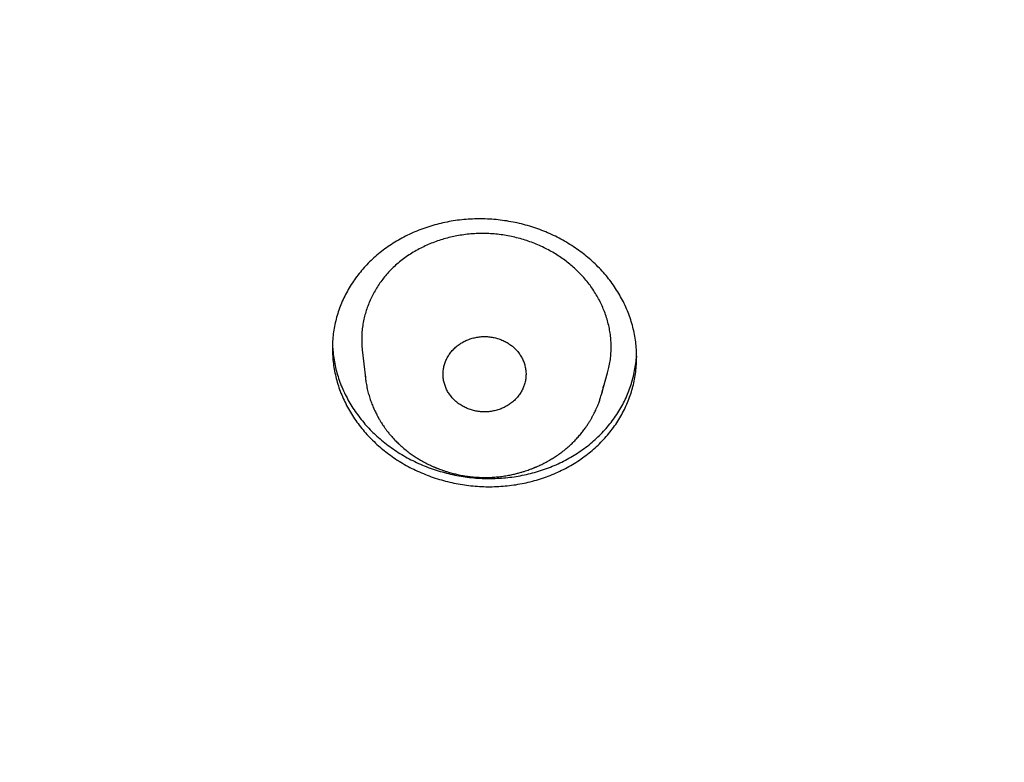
# Model space of a CAD drawing. Header units: millimetres. Extents: x 8 to 501, y 12 to 615.
# Tile 53 of 77: x 243 to 261, y 535 to 548. Entities that reach past the tile are written whole.
import ezdxf

# ---------------------------------------------------------------- set-up
doc = ezdxf.new("R2010")
doc.units = ezdxf.units.MM

msp = doc.modelspace()

# ---------------------------------------------------------------- linework, layer by layer
at = {"color": 7, "linetype": 'Continuous', "lineweight": 30}
for p, q in [((249.134, 542.462), (249.191, 541.957)), ((249.186, 542.02), (249.191, 541.957)), ((253.465, 541.676), (253.569, 542.044)), ((253.498, 541.819), (253.499, 541.824)), ((253.462, 541.663), (253.465, 541.674)), ((249.828, 540.731), (249.83, 540.73))]:
    msp.add_line(p, q, dxfattribs=at)
for points, knots in [([(216.077, 548.292), (216.094, 548.21), (216.139, 548.001), (216.216, 547.664), (216.307, 547.276), (216.404, 546.883), (216.506, 546.486), (216.614, 546.086), (216.726, 545.683), (216.844, 545.275), (216.973, 544.845), (217.115, 544.392), (217.238, 544.014), (217.333, 543.73), (217.397, 543.542), (217.462, 543.355), (217.529, 543.163), (217.599, 542.968), (217.671, 542.769), (217.74, 542.58), (217.808, 542.4), (217.872, 542.229), (217.934, 542.069), (217.991, 541.92), (218.046, 541.781), (218.097, 541.651), (218.146, 541.529), (218.192, 541.415), (218.235, 541.308), (218.275, 541.21), (218.311, 541.123), (218.343, 541.047), (218.371, 540.98), (218.396, 540.919), (218.417, 540.869), (218.435, 540.827), (218.449, 540.795), (218.46, 540.767), (218.473, 540.738), (218.487, 540.704), (218.505, 540.661), (218.526, 540.612), (218.55, 540.558), (218.575, 540.499), (218.602, 540.436), (218.636, 540.359), (218.676, 540.266), (218.724, 540.158), (218.776, 540.041), (218.831, 539.919), (218.888, 539.793), (218.947, 539.663), (219.01, 539.525), (219.077, 539.381), (219.148, 539.23), (219.223, 539.072), (219.305, 538.901), (219.393, 538.72), (219.487, 538.528), (219.583, 538.334), (219.682, 538.138), (219.8, 537.906), (219.939, 537.638), (220.1, 537.334), (220.266, 537.024), (220.439, 536.71), (220.617, 536.391), (220.809, 536.055), (221.016, 535.7), (221.239, 535.327), (221.422, 535.027), (221.562, 534.801), (221.656, 534.651), (221.75, 534.502), (221.842, 534.357), (221.931, 534.219), (222.016, 534.087), (222.098, 533.962), (222.176, 533.843), (222.25, 533.732), (222.32, 533.626), (222.386, 533.528), (222.444, 533.442), (222.494, 533.367), (222.538, 533.303), (222.579, 533.243), (222.617, 533.187), (222.652, 533.135), (222.684, 533.09), (222.71, 533.052), (222.731, 533.022), (222.745, 533.001), (222.755, 532.986), (222.765, 532.972), (222.778, 532.953), (222.795, 532.929), (222.821, 532.892), (222.858, 532.839), (222.906, 532.771), (222.959, 532.695), (223.018, 532.611), (223.079, 532.525), (223.141, 532.439), (223.203, 532.352), (223.267, 532.264), (223.332, 532.174), (223.396, 532.086), (223.49, 531.958), (223.612, 531.792), (223.794, 531.549), (224.006, 531.27), (224.248, 530.956), (224.488, 530.652), (224.726, 530.355), (224.961, 530.066), (225.193, 529.785), (225.423, 529.513), (225.65, 529.248), (225.873, 528.99), (226.092, 528.742), (226.306, 528.503), (226.515, 528.272), (226.72, 528.048), (226.912, 527.842), (227.09, 527.653), (227.255, 527.479), (227.417, 527.311), (227.576, 527.147), (227.732, 526.988), (227.881, 526.837), (228.023, 526.695), (228.158, 526.561), (228.288, 526.432), (228.414, 526.309), (228.54, 526.187), (228.665, 526.067), (228.788, 525.949), (228.906, 525.837), (229.017, 525.732), (229.123, 525.633), (229.222, 525.54), (229.315, 525.454), (229.4, 525.375), (229.478, 525.304), (229.549, 525.24), (229.613, 525.181), (229.672, 525.127), (229.725, 525.079), (229.771, 525.038), (229.809, 525.004), (229.841, 524.975), (229.864, 524.955), (229.879, 524.941), (229.887, 524.934), (229.895, 524.926), (229.903, 524.92), (229.912, 524.912), (229.926, 524.899), (229.947, 524.88), (229.974, 524.857), (230.001, 524.832), (230.03, 524.806), (230.061, 524.779), (230.1, 524.744), (230.15, 524.7), (230.211, 524.646), (230.28, 524.586), (230.356, 524.52), (230.44, 524.447), (230.53, 524.369), (230.626, 524.286), (230.832, 524.11), (231.145, 523.846), (231.564, 523.501), (231.982, 523.164), (232.397, 522.837), (232.724, 522.586), (232.962, 522.405), (233.111, 522.293), (233.26, 522.182), (233.408, 522.072), (233.559, 521.961), (233.715, 521.847), (233.883, 521.726), (234.063, 521.597), (234.257, 521.46), (234.459, 521.319), (234.668, 521.173), (234.886, 521.024), (235.112, 520.871), (235.346, 520.714), (235.589, 520.553), (235.84, 520.389), (236.098, 520.223), (236.363, 520.055), (236.635, 519.884), (236.915, 519.711), (237.206, 519.534), (237.507, 519.354), (237.82, 519.17), (238.141, 518.984), (238.472, 518.795), (238.772, 518.628), (239.039, 518.481), (239.271, 518.354), (239.505, 518.228), (239.738, 518.105), (239.967, 517.985), (240.189, 517.87), (240.405, 517.76), (240.614, 517.654), (240.817, 517.552), (241.013, 517.455), (241.203, 517.363), (241.382, 517.276), (241.552, 517.194), (241.712, 517.118), (241.867, 517.045), (242.015, 516.976), (242.163, 516.907), (242.312, 516.839), (242.46, 516.771), (242.6, 516.708), (242.731, 516.65), (242.854, 516.595), (242.968, 516.544), (243.062, 516.503), (243.134, 516.471), (243.186, 516.449), (243.23, 516.43), (243.265, 516.415), (243.288, 516.405), (243.303, 516.398), (243.31, 516.395), (243.317, 516.392), (243.327, 516.388), (243.342, 516.381), (243.363, 516.373), (243.387, 516.362), (243.414, 516.351), (243.451, 516.334), (243.498, 516.314), (243.551, 516.292), (243.596, 516.273), (243.633, 516.257), (243.663, 516.244), (243.686, 516.234), (243.708, 516.225), (243.739, 516.212), (243.783, 516.194), (243.841, 516.169), (243.908, 516.141), (243.986, 516.109), (244.075, 516.072), (244.172, 516.032), (244.277, 515.989), (244.391, 515.943), (244.51, 515.894), (244.635, 515.844), (244.766, 515.792), (244.904, 515.738), (245.049, 515.681), (245.204, 515.621), (245.368, 515.558), (245.542, 515.492), (245.723, 515.423), (245.914, 515.353), (246.111, 515.28), (246.315, 515.206), (246.526, 515.131), (246.744, 515.053), (246.973, 514.974), (247.211, 514.892), (247.46, 514.808), (247.717, 514.723), (247.983, 514.637), (248.257, 514.549), (248.54, 514.46), (248.831, 514.37), (249.132, 514.28), (249.441, 514.189), (249.759, 514.097), (250.086, 514.006), (250.421, 513.914), (250.766, 513.822), (251.132, 513.727), (251.519, 513.629), (251.93, 513.529), (252.351, 513.43), (252.783, 513.332), (253.212, 513.239), (253.638, 513.15), (254.058, 513.065), (254.488, 512.982), (254.927, 512.902), (255.343, 512.829), (255.733, 512.763), (256.098, 512.705), (256.467, 512.648), (256.842, 512.593), (257.281, 512.532), (257.78, 512.467), (258.337, 512.401), (258.891, 512.34), (259.442, 512.286), (259.989, 512.237), (260.568, 512.192), (261.178, 512.151), (261.819, 512.116), (262.455, 512.088), (263.084, 512.068), (263.704, 512.055), (264.315, 512.05), (264.916, 512.051), (265.51, 512.059), (266.106, 512.074), (266.703, 512.095), (267.3, 512.122), (267.89, 512.156), (268.473, 512.196), (269.049, 512.241), (269.619, 512.292), (270.199, 512.35), (270.791, 512.416), (271.393, 512.49), (271.986, 512.569), (272.57, 512.654), (273.145, 512.744), (273.712, 512.839), (274.27, 512.938), (274.818, 513.042), (275.358, 513.15), (275.886, 513.261), (276.403, 513.375), (276.907, 513.491), (277.403, 513.611), (277.893, 513.734), (278.377, 513.861), (278.855, 513.991), (279.325, 514.123), (279.785, 514.257), (280.235, 514.392), (280.672, 514.528), (281.099, 514.665), (281.518, 514.803), (281.87, 514.922), (282.159, 515.022), (282.387, 515.102), (282.612, 515.182), (282.834, 515.262), (283.05, 515.342), (283.259, 515.419), (283.465, 515.496), (283.667, 515.574), (283.866, 515.65), (284.054, 515.724), (284.232, 515.794), (284.398, 515.86), (284.551, 515.922), (284.693, 515.979), (284.825, 516.033), (284.947, 516.084), (285.061, 516.131), (285.163, 516.174), (285.254, 516.212), (285.334, 516.246), (285.407, 516.277), (285.471, 516.304), (285.526, 516.328), (285.572, 516.347), (285.609, 516.363), (285.636, 516.375), (285.653, 516.382), (285.663, 516.387), (285.674, 516.391), (285.69, 516.398), (285.715, 516.409), (285.75, 516.424), (285.794, 516.443), (285.844, 516.465), (285.899, 516.489), (285.959, 516.516), (286.025, 516.544), (286.096, 516.576), (286.181, 516.613), (286.279, 516.657), (286.392, 516.708), (286.514, 516.763), (286.645, 516.822), (286.784, 516.886), (286.931, 516.954), (287.086, 517.026), (287.282, 517.119), (287.515, 517.229), (287.78, 517.357), (288.042, 517.486), (288.368, 517.648), (288.755, 517.844), (289.2, 518.075), (289.635, 518.306), (290.022, 518.517), (290.364, 518.707), (290.662, 518.875), (290.955, 519.043), (291.243, 519.211), (291.528, 519.379), (291.812, 519.549), (292.108, 519.73), (292.418, 519.921), (292.74, 520.124), (293.066, 520.333), (293.396, 520.547), (293.729, 520.768), (294.065, 520.995), (294.405, 521.228), (294.747, 521.467), (295.093, 521.713), (295.4, 521.936), (295.669, 522.134), (295.899, 522.306), (296.13, 522.48), (296.358, 522.654), (296.58, 522.826), (296.793, 522.992), (296.996, 523.153), (297.189, 523.307), (297.374, 523.457), (297.55, 523.601), (297.718, 523.739), (297.878, 523.872), (298.025, 523.996), (298.161, 524.111), (298.286, 524.217), (298.405, 524.318), (298.516, 524.415), (298.622, 524.506), (298.751, 524.62), (298.854, 524.71), (298.931, 524.778), (298.954, 524.799), (298.978, 524.82), (299.001, 524.84), (299.024, 524.86), (299.042, 524.877), (299.056, 524.889), (299.064, 524.896), (299.068, 524.9), (299.07, 524.902), (299.072, 524.904), (299.075, 524.906), (299.083, 524.913), (299.095, 524.924), (299.117, 524.944), (299.147, 524.97), (299.184, 525.004), (299.23, 525.045), (299.283, 525.093), (299.343, 525.147), (299.411, 525.209), (299.486, 525.277), (299.568, 525.353), (299.658, 525.435), (299.754, 525.525), (299.858, 525.621), (299.968, 525.724), (300.084, 525.834), (300.206, 525.949), (300.33, 526.069), (300.564, 526.294), (300.903, 526.626), (301.327, 527.053), (301.73, 527.469), (302.113, 527.874), (302.49, 528.284), (302.857, 528.691), (303.212, 529.095), (303.557, 529.496), (303.828, 529.819), (304.028, 530.062), (304.16, 530.223), (304.291, 530.384), (304.421, 530.546), (304.549, 530.707), (304.681, 530.875), (304.816, 531.049), (304.953, 531.226), (305.083, 531.396), (305.206, 531.559), (305.322, 531.714), (305.431, 531.86), (305.534, 531.999), (305.63, 532.131), (305.721, 532.256), (305.806, 532.374), (305.886, 532.486), (305.96, 532.59), (306.028, 532.686), (306.082, 532.763), (306.124, 532.822), (306.154, 532.865), (306.181, 532.904), (306.204, 532.938), (306.225, 532.968), (306.242, 532.992), (306.258, 533.015), (306.276, 533.041), (306.299, 533.074), (306.327, 533.116), (306.361, 533.165), (306.401, 533.223), (306.446, 533.29), (306.495, 533.362), (306.548, 533.439), (306.601, 533.519), (306.657, 533.601), (306.712, 533.684), (306.767, 533.767), (306.873, 533.928), (307.031, 534.169), (307.238, 534.492), (307.445, 534.823), (307.653, 535.16), (307.86, 535.504), (308.064, 535.848), (308.263, 536.193), (308.459, 536.539), (308.655, 536.892), (308.85, 537.252), (309.05, 537.628), (309.252, 538.02), (309.458, 538.428), (309.638, 538.796), (309.795, 539.123), (309.901, 539.348), (309.979, 539.517), (310.03, 539.627), (310.078, 539.733), (310.128, 539.842), (310.179, 539.955), (310.23, 540.07), (310.278, 540.177), (310.321, 540.276), (310.361, 540.367), (310.397, 540.449), (310.429, 540.523), (310.456, 540.588), (310.48, 540.642), (310.499, 540.688), (310.516, 540.727), (310.529, 540.759), (310.54, 540.785), (310.55, 540.808), (310.561, 540.832), (310.573, 540.861), (310.589, 540.899), (310.609, 540.947), (310.634, 541.006), (310.662, 541.074), (310.693, 541.15), (310.727, 541.233), (310.765, 541.324), (310.804, 541.421), (310.849, 541.532), (310.899, 541.657), (310.954, 541.798), (311.012, 541.946), (311.072, 542.101), (311.135, 542.266), (311.202, 542.442), (311.271, 542.63), (311.343, 542.825), (311.416, 543.029), (311.491, 543.24), (311.566, 543.456), (311.641, 543.674), (311.716, 543.896), (311.791, 544.125), (311.868, 544.362), (311.942, 544.596), (312.014, 544.828), (312.084, 545.058), (312.154, 545.293), (312.219, 545.515), (312.277, 545.72), (312.329, 545.904), (312.377, 546.081), (312.426, 546.261), (312.475, 546.445), (312.523, 546.63), (312.568, 546.806), (312.61, 546.972), (312.649, 547.129), (312.683, 547.269), (312.713, 547.395), (312.74, 547.507), (312.764, 547.611), (312.787, 547.709), (312.807, 547.799), (312.826, 547.881), (312.843, 547.956), (312.858, 548.025), (312.872, 548.087), (312.884, 548.142), (312.894, 548.19), (312.903, 548.231), (312.91, 548.261), (312.914, 548.281), (312.916, 548.293), (312.919, 548.305), (312.923, 548.322), (312.929, 548.348), (312.936, 548.382), (312.942, 548.409), (312.945, 548.423)], [0, 0, 0, 0, 0.001997, 0.005132, 0.008322, 0.011569, 0.014872, 0.018171, 0.021524, 0.024931, 0.028393, 0.032334, 0.036344, 0.037938, 0.039542, 0.041133, 0.042672, 0.044436, 0.046124, 0.047738, 0.049277, 0.050741, 0.052131, 0.053387, 0.054575, 0.055695, 0.056747, 0.057731, 0.058646, 0.059494, 0.060273, 0.060902, 0.061479, 0.062002, 0.062473, 0.062797, 0.063079, 0.063318, 0.063522, 0.063829, 0.064203, 0.064635, 0.065107, 0.065617, 0.066166, 0.066754, 0.067625, 0.06857, 0.069588, 0.07068, 0.071756, 0.072894, 0.074095, 0.075359, 0.076686, 0.078076, 0.079529, 0.081193, 0.082888, 0.084607, 0.08635, 0.088118, 0.090793, 0.093521, 0.096303, 0.099139, 0.102028, 0.104971, 0.10833, 0.111757, 0.11525, 0.116641, 0.118042, 0.119447, 0.120801, 0.122095, 0.123329, 0.124503, 0.125617, 0.12667, 0.127664, 0.128597, 0.12947, 0.130114, 0.130721, 0.13129, 0.131823, 0.132318, 0.132771, 0.133124, 0.133409, 0.133625, 0.133712, 0.133842, 0.134021, 0.134251, 0.13453, 0.135109, 0.135763, 0.136491, 0.137294, 0.138172, 0.13896, 0.139801, 0.140669, 0.141534, 0.142394, 0.14325, 0.145251, 0.147227, 0.150384, 0.153477, 0.156507, 0.159473, 0.162375, 0.165214, 0.16799, 0.170702, 0.17335, 0.175935, 0.178412, 0.180827, 0.183181, 0.185474, 0.187372, 0.189225, 0.191034, 0.192799, 0.19452, 0.196194, 0.197717, 0.199185, 0.200597, 0.201954, 0.203256, 0.204644, 0.205963, 0.207213, 0.208394, 0.209507, 0.21055, 0.211525, 0.212431, 0.213228, 0.213963, 0.214636, 0.215246, 0.215795, 0.216281, 0.216658, 0.216986, 0.217266, 0.217363, 0.217453, 0.217535, 0.21761, 0.217687, 0.217814, 0.218054, 0.218337, 0.218621, 0.218913, 0.219226, 0.219561, 0.220133, 0.220759, 0.221439, 0.222228, 0.22308, 0.223994, 0.224971, 0.226006, 0.230224, 0.234383, 0.238482, 0.24252, 0.246499, 0.247928, 0.249349, 0.250762, 0.252167, 0.25358, 0.255046, 0.256568, 0.258305, 0.260109, 0.26198, 0.263918, 0.265923, 0.267995, 0.270133, 0.272338, 0.274611, 0.27695, 0.279312, 0.281739, 0.28423, 0.286786, 0.289454, 0.29219, 0.294992, 0.297861, 0.300797, 0.302755, 0.304742, 0.306758, 0.308757, 0.310696, 0.312575, 0.314396, 0.316156, 0.317858, 0.3195, 0.321082, 0.322605, 0.323987, 0.325316, 0.326592, 0.327815, 0.328985, 0.330273, 0.331491, 0.332638, 0.333714, 0.334719, 0.335654, 0.336518, 0.337007, 0.337431, 0.337786, 0.338072, 0.338288, 0.338362, 0.338422, 0.338468, 0.338538, 0.338659, 0.338828, 0.339044, 0.339263, 0.339471, 0.339966, 0.340396, 0.340762, 0.341064, 0.3413, 0.341476, 0.341644, 0.341825, 0.34224, 0.342707, 0.343225, 0.343876, 0.344593, 0.345377, 0.346227, 0.347143, 0.348126, 0.349113, 0.350159, 0.351265, 0.352429, 0.353652, 0.354975, 0.35636, 0.357808, 0.359318, 0.360891, 0.362497, 0.364164, 0.365891, 0.367678, 0.369564, 0.371513, 0.373525, 0.3756, 0.377738, 0.379939, 0.382203, 0.384529, 0.386919, 0.389371, 0.391886, 0.394465, 0.397106, 0.39981, 0.402857, 0.405981, 0.40918, 0.412456, 0.415807, 0.418914, 0.422083, 0.425314, 0.428608, 0.431965, 0.434647, 0.437367, 0.440125, 0.442923, 0.44574, 0.449907, 0.454042, 0.458145, 0.462217, 0.466257, 0.470266, 0.475035, 0.479758, 0.484436, 0.489069, 0.493656, 0.498117, 0.502534, 0.506907, 0.511237, 0.515679, 0.520074, 0.524422, 0.528723, 0.532977, 0.537183, 0.541343, 0.545864, 0.550328, 0.554736, 0.559086, 0.563379, 0.567615, 0.571795, 0.575917, 0.579983, 0.583991, 0.587872, 0.591699, 0.59547, 0.599187, 0.602914, 0.606585, 0.610199, 0.613756, 0.617255, 0.620637, 0.623964, 0.627236, 0.630453, 0.632267, 0.634062, 0.63584, 0.6376, 0.639323, 0.64098, 0.642569, 0.644239, 0.645827, 0.647334, 0.64876, 0.650104, 0.65132, 0.652461, 0.653526, 0.654516, 0.65543, 0.656269, 0.656991, 0.657646, 0.658233, 0.658754, 0.659208, 0.65957, 0.659875, 0.660121, 0.660216, 0.660299, 0.660369, 0.66048, 0.660686, 0.660982, 0.661343, 0.66175, 0.6622, 0.662694, 0.663232, 0.663814, 0.664439, 0.665298, 0.666228, 0.667229, 0.668301, 0.669444, 0.670658, 0.671943, 0.673298, 0.67552, 0.677729, 0.679919, 0.68209, 0.685918, 0.689684, 0.693389, 0.697033, 0.699644, 0.702223, 0.704769, 0.707283, 0.709764, 0.712257, 0.714791, 0.717624, 0.720506, 0.723437, 0.726417, 0.729445, 0.732523, 0.735649, 0.738824, 0.742048, 0.745321, 0.747491, 0.749681, 0.751892, 0.754106, 0.756251, 0.758318, 0.760287, 0.76218, 0.763998, 0.76574, 0.767406, 0.768996, 0.77051, 0.771832, 0.77309, 0.774284, 0.775415, 0.776482, 0.777499, 0.779379, 0.779622, 0.779865, 0.780107, 0.780348, 0.780588, 0.780799, 0.780926, 0.781004, 0.781034, 0.781051, 0.781075, 0.781108, 0.781148, 0.781297, 0.781504, 0.781817, 0.782209, 0.782678, 0.783225, 0.783851, 0.784554, 0.785336, 0.786194, 0.787129, 0.788143, 0.789234, 0.790402, 0.791626, 0.792925, 0.794271, 0.795619, 0.800435, 0.805256, 0.809565, 0.813878, 0.818195, 0.822516, 0.826626, 0.83074, 0.834858, 0.836477, 0.838096, 0.839716, 0.841336, 0.842954, 0.844531, 0.846355, 0.848103, 0.849776, 0.851374, 0.852896, 0.854318, 0.855667, 0.856943, 0.858147, 0.859298, 0.860373, 0.861373, 0.862298, 0.863147, 0.863591, 0.864004, 0.864374, 0.864702, 0.864986, 0.865225, 0.865406, 0.865644, 0.865961, 0.866356, 0.86683, 0.867382, 0.868012, 0.868721, 0.869439, 0.87021, 0.870988, 0.87177, 0.872555, 0.873344, 0.876319, 0.879341, 0.882412, 0.885529, 0.888695, 0.891908, 0.894989, 0.898126, 0.901318, 0.904564, 0.907866, 0.911428, 0.915051, 0.918737, 0.921203, 0.923696, 0.924683, 0.925651, 0.926577, 0.927459, 0.928534, 0.929538, 0.93047, 0.93133, 0.932119, 0.932836, 0.933481, 0.934054, 0.934507, 0.934902, 0.935239, 0.935519, 0.935741, 0.935915, 0.936122, 0.936373, 0.936668, 0.937108, 0.937619, 0.938202, 0.938855, 0.939581, 0.940374, 0.941211, 0.942085, 0.943237, 0.944447, 0.945715, 0.947042, 0.948428, 0.949962, 0.951562, 0.953228, 0.95496, 0.956758, 0.958622, 0.96044, 0.962317, 0.964252, 0.966246, 0.968298, 0.970176, 0.972101, 0.974072, 0.97609, 0.977678, 0.979211, 0.980688, 0.982109, 0.983728, 0.985267, 0.986726, 0.988106, 0.989406, 0.990626, 0.991607, 0.992529, 0.993393, 0.994199, 0.994947, 0.995625, 0.996246, 0.996812, 0.997321, 0.997774, 0.998171, 0.998512, 0.998796, 0.998906, 0.999004, 0.999091, 0.999215, 0.999407, 0.999668, 1, 1, 1, 1]), ([(249.4, 540.751), (249.364, 540.785), (249.293, 540.852), (249.194, 540.958), (249.101, 541.069), (249.015, 541.185), (248.937, 541.303), (248.866, 541.426), (248.803, 541.551), (248.748, 541.679), (248.701, 541.809), (248.663, 541.942), (248.632, 542.075), (248.611, 542.21), (248.598, 542.345), (248.593, 542.48), (248.597, 542.616), (248.61, 542.751), (248.631, 542.884), (248.661, 543.016), (248.699, 543.147), (248.746, 543.275), (248.801, 543.4), (248.864, 543.523), (248.935, 543.642), (249.013, 543.757), (249.099, 543.867), (249.192, 543.974), (249.292, 544.075), (249.399, 544.172), (249.512, 544.262), (249.63, 544.347), (249.754, 544.425), (249.883, 544.497), (250.017, 544.563), (250.156, 544.622), (250.298, 544.673), (250.443, 544.718), (250.591, 544.755), (250.741, 544.784), (250.894, 544.806), (251.048, 544.82), (251.203, 544.827), (251.358, 544.826), (251.513, 544.817), (251.668, 544.8), (251.821, 544.776), (251.974, 544.744), (252.124, 544.705), (252.271, 544.659), (252.415, 544.606), (252.556, 544.545), (252.693, 544.478), (252.825, 544.404), (252.953, 544.325), (253.073, 544.241), (253.185, 544.153), (253.292, 544.061), (253.396, 543.962), (253.495, 543.856), (253.588, 543.745), (253.674, 543.63), (253.752, 543.511), (253.823, 543.389), (253.886, 543.263), (253.941, 543.135), (253.988, 543.005), (254.026, 542.872), (254.057, 542.739), (254.078, 542.604), (254.091, 542.469), (254.096, 542.334), (254.091, 542.198), (254.079, 542.063), (254.058, 541.93), (254.028, 541.798), (253.989, 541.667), (253.943, 541.539), (253.888, 541.414), (253.825, 541.291), (253.754, 541.172), (253.676, 541.057), (253.59, 540.947), (253.497, 540.84), (253.396, 540.739), (253.29, 540.642), (253.177, 540.552), (253.059, 540.467), (252.935, 540.389), (252.806, 540.317), (252.671, 540.251), (252.533, 540.192), (252.391, 540.141), (252.246, 540.096), (252.098, 540.059), (251.947, 540.03), (251.795, 540.008), (251.64, 539.994), (251.485, 539.987), (251.33, 539.988), (251.176, 539.997), (251.021, 540.014), (250.867, 540.038), (250.715, 540.07), (250.565, 540.109), (250.418, 540.155), (250.274, 540.208), (250.133, 540.269), (249.996, 540.336), (249.863, 540.41), (249.735, 540.49), (249.615, 540.574), (249.503, 540.661), (249.434, 540.721), (249.4, 540.751)], [0, 0, 0, 0, 0.008877, 0.017783, 0.026702, 0.035622, 0.044527, 0.053404, 0.062281, 0.071185, 0.080104, 0.089023, 0.097927, 0.106804, 0.115698, 0.124619, 0.133555, 0.142491, 0.151413, 0.160307, 0.169237, 0.178196, 0.187168, 0.196141, 0.2051, 0.214031, 0.222996, 0.231989, 0.240997, 0.250005, 0.258998, 0.267963, 0.276946, 0.285957, 0.294982, 0.304007, 0.313018, 0.322001, 0.330975, 0.339978, 0.348996, 0.358014, 0.367017, 0.375991, 0.384937, 0.39391, 0.402898, 0.411886, 0.42086, 0.429805, 0.438712, 0.447648, 0.456597, 0.465547, 0.474482, 0.483389, 0.491695, 0.5, 0.508877, 0.517783, 0.526702, 0.535622, 0.544528, 0.553405, 0.562282, 0.571186, 0.580105, 0.589024, 0.597928, 0.606805, 0.615699, 0.624621, 0.633557, 0.642492, 0.651414, 0.660308, 0.669239, 0.678197, 0.68717, 0.696142, 0.705101, 0.714031, 0.722996, 0.73199, 0.740997, 0.750005, 0.758998, 0.767963, 0.776945, 0.785956, 0.794982, 0.804007, 0.813018, 0.822, 0.830975, 0.839978, 0.848996, 0.858014, 0.867017, 0.875992, 0.884937, 0.893911, 0.902899, 0.911887, 0.920861, 0.929806, 0.938714, 0.947649, 0.956599, 0.965549, 0.974484, 0.983391, 0.991696, 1, 1, 1, 1]), ([(252.97, 543.937), (252.942, 543.961), (252.886, 544.011), (252.796, 544.08), (252.701, 544.146), (252.602, 544.208), (252.499, 544.266), (252.392, 544.32), (252.28, 544.369), (252.165, 544.414), (252.046, 544.453), (251.924, 544.487), (251.8, 544.515), (251.674, 544.537), (251.547, 544.552), (251.421, 544.561), (251.292, 544.564), (251.163, 544.559), (251.033, 544.548), (250.908, 544.531), (250.786, 544.508), (250.669, 544.48), (250.553, 544.447), (250.439, 544.407), (250.326, 544.362), (250.216, 544.311), (250.109, 544.255), (250.004, 544.192), (249.903, 544.124), (249.807, 544.049), (249.714, 543.968), (249.63, 543.885), (249.554, 543.799), (249.486, 543.713), (249.422, 543.623), (249.364, 543.528), (249.311, 543.43), (249.264, 543.33), (249.224, 543.226), (249.19, 543.12), (249.162, 543.011), (249.141, 542.899), (249.128, 542.786), (249.123, 542.673), (249.124, 542.565), (249.131, 542.495), (249.134, 542.462)], [0, 0, 0, 0, 0.0212711, 0.0425578, 0.0638298, 0.0856536, 0.1074929, 0.1293173, 0.1518315, 0.1743622, 0.1968764, 0.2200142, 0.24317, 0.266307, 0.2892692, 0.3122504, 0.3352115, 0.3589034, 0.3826164, 0.4063099, 0.4284242, 0.4505541, 0.4726688, 0.4953615, 0.5180705, 0.5407627, 0.5639946, 0.5872448, 0.6104752, 0.6344557, 0.6584591, 0.6824404, 0.7045168, 0.7266098, 0.7486873, 0.7713551, 0.7940395, 0.8167075, 0.8397092, 0.862728, 0.885729, 0.9094108, 0.9331126, 0.9567926, 0.9794568, 1, 1, 1, 1]), ([(253.568, 542.044), (253.577, 542.077), (253.596, 542.148), (253.616, 542.257), (253.629, 542.371), (253.635, 542.484), (253.633, 542.596), (253.623, 542.707), (253.607, 542.818), (253.583, 542.93), (253.552, 543.041), (253.514, 543.149), (253.47, 543.254), (253.421, 543.356), (253.365, 543.456), (253.303, 543.554), (253.234, 543.65), (253.157, 543.746), (253.069, 543.843), (253.003, 543.905), (252.97, 543.937)], [0, 0, 0, 0, 0.050681, 0.107103, 0.163572, 0.219991, 0.274303, 0.328663, 0.382979, 0.438938, 0.494943, 0.550904, 0.604369, 0.657871, 0.711335, 0.766255, 0.821217, 0.876135, 0.937937, 1, 1, 1, 1]), ([(250.814, 541.539), (250.795, 541.558), (250.756, 541.595), (250.708, 541.659), (250.667, 541.726), (250.635, 541.797), (250.612, 541.871), (250.597, 541.947), (250.593, 542.025), (250.599, 542.103), (250.614, 542.178), (250.638, 542.251), (250.67, 542.319), (250.711, 542.386), (250.761, 542.449), (250.819, 542.507), (250.883, 542.558), (250.952, 542.601), (251.025, 542.636), (251.102, 542.665), (251.184, 542.686), (251.269, 542.698), (251.354, 542.702), (251.438, 542.696), (251.521, 542.682), (251.601, 542.66), (251.679, 542.63), (251.752, 542.592), (251.818, 542.55), (251.856, 542.517), (251.875, 542.501)], [0, 0, 0, 0, 0.035951, 0.072025, 0.10799, 0.143905, 0.179929, 0.215836, 0.252181, 0.288656, 0.325012, 0.359937, 0.394962, 0.429885, 0.466632, 0.503504, 0.540242, 0.575086, 0.610035, 0.644886, 0.681338, 0.717905, 0.754341, 0.7899, 0.825579, 0.861152, 0.896772, 0.932497, 0.968109, 1, 1, 1, 1]), ([(248.597, 542.555), (248.598, 542.531), (248.6, 542.462), (248.613, 542.347), (248.635, 542.211), (248.666, 542.076), (248.706, 541.943), (248.754, 541.813), (248.81, 541.685), (248.874, 541.559), (248.946, 541.437), (249.026, 541.318), (249.113, 541.203), (249.204, 541.095), (249.3, 540.993), (249.401, 540.897), (249.511, 540.803), (249.629, 540.712), (249.752, 540.627), (249.88, 540.548), (250.013, 540.475), (250.15, 540.409), (250.29, 540.35), (250.434, 540.298), (250.581, 540.253), (250.73, 540.214), (250.881, 540.184), (251.033, 540.16), (251.187, 540.144), (251.341, 540.136), (251.495, 540.136), (251.649, 540.143), (251.802, 540.157), (251.953, 540.179), (252.102, 540.208), (252.249, 540.246), (252.394, 540.29), (252.535, 540.341), (252.673, 540.4), (252.806, 540.465), (252.934, 540.537), (253.058, 540.615), (253.177, 540.7), (253.29, 540.79), (253.396, 540.886), (253.496, 540.988), (253.589, 541.094), (253.675, 541.205), (253.754, 541.321), (253.826, 541.441), (253.889, 541.564), (253.944, 541.69), (253.991, 541.819), (254.029, 541.95), (254.059, 542.084), (254.079, 542.219), (254.09, 542.325), (254.092, 542.386), (254.092, 542.402)], [0, 0, 0, 0, 0.009598, 0.027916, 0.046264, 0.064611, 0.082929, 0.101189, 0.11937, 0.13761, 0.155879, 0.174147, 0.192387, 0.210568, 0.227519, 0.24447, 0.26259, 0.280768, 0.298975, 0.317182, 0.335359, 0.35348, 0.371599, 0.389775, 0.407979, 0.426184, 0.44436, 0.46248, 0.480634, 0.498845, 0.517085, 0.535325, 0.553537, 0.571691, 0.589921, 0.608208, 0.626523, 0.644839, 0.663126, 0.681356, 0.699657, 0.718015, 0.736402, 0.754789, 0.773148, 0.791448, 0.809784, 0.828178, 0.846602, 0.865025, 0.883419, 0.901755, 0.920075, 0.938453, 0.956861, 0.975268, 0.993646, 1, 1, 1, 1]), ([(251.875, 542.501), (251.894, 542.482), (251.933, 542.445), (251.981, 542.381), (252.022, 542.314), (252.054, 542.243), (252.077, 542.169), (252.092, 542.093), (252.096, 542.015), (252.09, 541.938), (252.075, 541.862), (252.051, 541.789), (252.018, 541.721), (251.978, 541.654), (251.928, 541.591), (251.87, 541.533), (251.806, 541.482), (251.736, 541.439), (251.664, 541.404), (251.586, 541.376), (251.505, 541.355), (251.42, 541.342), (251.335, 541.338), (251.25, 541.344), (251.168, 541.358), (251.087, 541.38), (251.01, 541.41), (250.937, 541.448), (250.871, 541.491), (250.832, 541.524), (250.814, 541.539)], [0, 0, 0, 0, 0.035957, 0.072039, 0.10801, 0.143932, 0.179962, 0.215876, 0.25222, 0.288695, 0.32505, 0.359975, 0.395001, 0.429925, 0.466671, 0.503543, 0.540281, 0.575125, 0.610074, 0.644924, 0.681377, 0.717944, 0.754381, 0.789939, 0.825617, 0.861189, 0.896809, 0.932536, 0.968149, 1, 1, 1, 1]), ([(249.185, 542.02), (249.185, 542.018), (249.186, 542.006), (249.188, 541.982), (249.192, 541.945), (249.198, 541.903), (249.205, 541.856), (249.214, 541.805), (249.228, 541.737), (249.249, 541.657), (249.277, 541.567), (249.308, 541.483), (249.336, 541.414), (249.361, 541.36), (249.379, 541.322), (249.396, 541.289), (249.409, 541.265), (249.418, 541.249), (249.423, 541.239), (249.428, 541.231), (249.433, 541.221), (249.441, 541.208), (249.451, 541.19), (249.465, 541.167), (249.483, 541.139), (249.504, 541.107), (249.529, 541.069), (249.559, 541.027), (249.594, 540.981), (249.634, 540.932), (249.68, 540.878), (249.733, 540.822), (249.782, 540.772), (249.815, 540.743), (249.828, 540.731)], [0, 0, 0, 0, 0.0031294, 0.0236874, 0.048145, 0.0765629, 0.1089742, 0.1453982, 0.1849643, 0.2526529, 0.317504, 0.3795423, 0.4387836, 0.4707426, 0.5011439, 0.5265975, 0.5466455, 0.5564808, 0.5641806, 0.569745, 0.5756258, 0.5860138, 0.6000716, 0.6182354, 0.640506, 0.666885, 0.6973755, 0.7319823, 0.7707126, 0.813569, 0.8605482, 0.9116438, 0.9668473, 1, 1, 1, 1]), ([(249.829, 540.729), (249.855, 540.707), (249.905, 540.663), (249.981, 540.604), (250.053, 540.553), (250.12, 540.509), (250.182, 540.472), (250.237, 540.44), (250.286, 540.414), (250.329, 540.393), (250.366, 540.375), (250.397, 540.361), (250.421, 540.35), (250.437, 540.344), (250.449, 540.339), (250.46, 540.334), (250.474, 540.328), (250.49, 540.322), (250.508, 540.315), (250.535, 540.304), (250.572, 540.291), (250.621, 540.274), (250.682, 540.254), (250.755, 540.233), (250.842, 540.212), (250.937, 540.192), (251.036, 540.176), (251.14, 540.164), (251.248, 540.157), (251.363, 540.154), (251.474, 540.157), (251.581, 540.166), (251.68, 540.178), (251.776, 540.193), (251.862, 540.211), (251.937, 540.229), (252.001, 540.247), (252.059, 540.265), (252.109, 540.281), (252.15, 540.296), (252.183, 540.308), (252.209, 540.318), (252.23, 540.326), (252.246, 540.333), (252.259, 540.338), (252.269, 540.342), (252.281, 540.347), (252.299, 540.355), (252.326, 540.367), (252.36, 540.383), (252.398, 540.402), (252.438, 540.422), (252.479, 540.444), (252.531, 540.473), (252.594, 540.511), (252.668, 540.56), (252.744, 540.615), (252.819, 540.675), (252.892, 540.738), (252.959, 540.802), (253.02, 540.867), (253.077, 540.932), (253.128, 540.996), (253.173, 541.057), (253.211, 541.113), (253.243, 541.164), (253.269, 541.208), (253.289, 541.244), (253.304, 541.271), (253.316, 541.294), (253.33, 541.321), (253.346, 541.354), (253.365, 541.395), (253.386, 541.444), (253.409, 541.502), (253.432, 541.568), (253.455, 541.638), (253.474, 541.708), (253.489, 541.77), (253.496, 541.809), (253.499, 541.824)], [0, 0, 0, 0, 0.022728, 0.043686, 0.062874, 0.080294, 0.095948, 0.109607, 0.121574, 0.131854, 0.140448, 0.148172, 0.153726, 0.157077, 0.15927, 0.161928, 0.165079, 0.168722, 0.172859, 0.177488, 0.187254, 0.198517, 0.210653, 0.228181, 0.247171, 0.267628, 0.289562, 0.311192, 0.334103, 0.358281, 0.383705, 0.40454, 0.426117, 0.447084, 0.466207, 0.481997, 0.496272, 0.509034, 0.520283, 0.530021, 0.536983, 0.542897, 0.547763, 0.551581, 0.554351, 0.556322, 0.558797, 0.562514, 0.569241, 0.577646, 0.586645, 0.596192, 0.606288, 0.616938, 0.634792, 0.654017, 0.674053, 0.695775, 0.716814, 0.737166, 0.756829, 0.775799, 0.794071, 0.81108, 0.826043, 0.839321, 0.850918, 0.860952, 0.86662, 0.872006, 0.878687, 0.886993, 0.896923, 0.909233, 0.923375, 0.939355, 0.956808, 0.973559, 0.989252, 1, 1, 1, 1]), ([(253.461, 541.663), (253.463, 541.667), (253.466, 541.676), (253.467, 541.685), (253.469, 541.69)], [0, 0, 0, 0, 0.443606, 1, 1, 1, 1])]:
    msp.add_open_spline(points, degree=3, knots=knots, dxfattribs=at)

doc.saveas('drawing.dxf')
